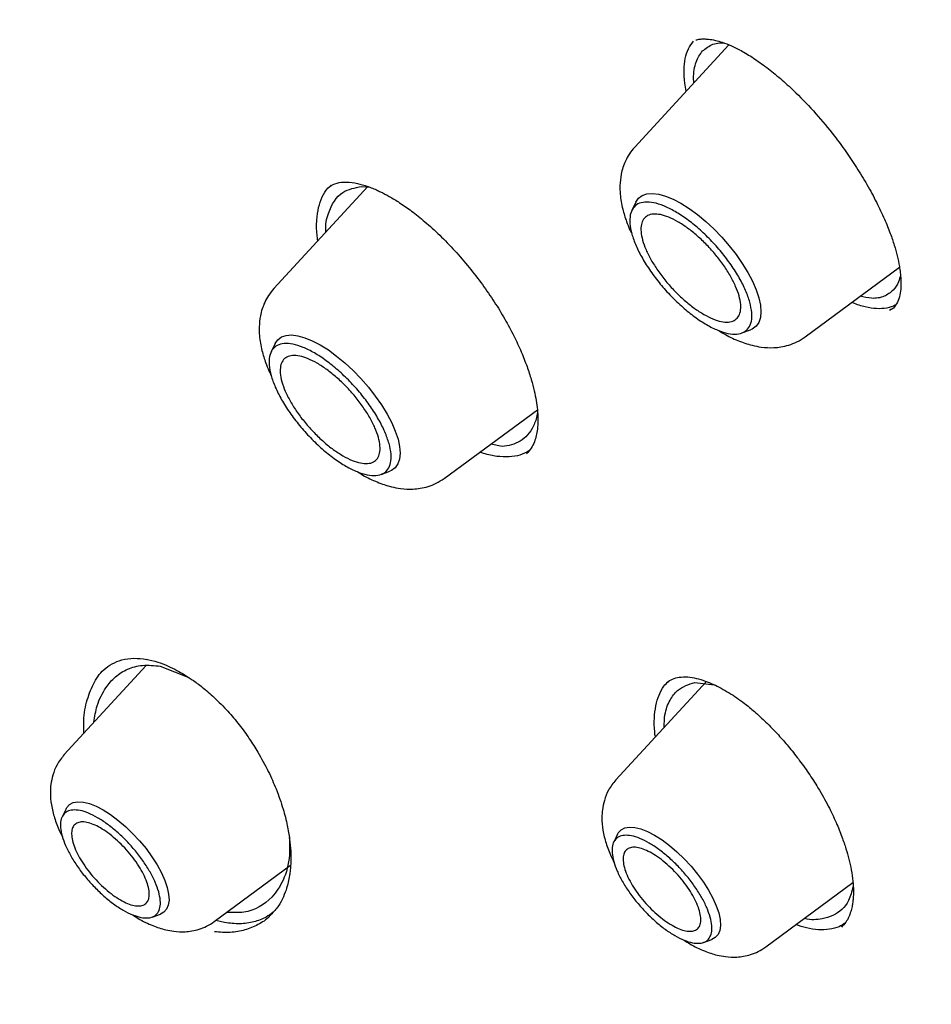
# Model space of a CAD drawing. Header units: millimetres. Extents: x 8 to 1762, y 12 to 2803.
# Tile 21 of 118: x 1530 to 1542, y 997 to 1010. Entities that reach past the tile are written whole.
import ezdxf

# ---------------------------------------------------------------- set-up
doc = ezdxf.new("R2010")
doc.units = ezdxf.units.MM

msp = doc.modelspace()

# ---------------------------------------------------------------- linework, layer by layer
at = {"color": 7, "linetype": 'Continuous', "lineweight": 30}
for p, q in [((1539.122, 1009.616), (1537.881, 1008.268)), ((1534.361, 1007.748), (1533.124, 1006.404)), ((1533.835, 1007.724), (1533.84, 1007.729)), ((1534.279, 1007.75), (1534.388, 1007.739)), ((1537.896, 1007.542), (1537.843, 1007.433)), ((1540.127, 1005.766), (1541.372, 1006.685)), ((1541.258, 1006.128), (1541.239, 1006.114)), ((1541.292, 1006.146), (1541.241, 1006.113)), ((1539.293, 1005.818), (1539.407, 1005.859)), ((1533.139, 1005.678), (1533.086, 1005.569)), ((1535.37, 1003.901), (1536.598, 1004.807)), ((1536.132, 1004.322), (1535.982, 1004.353)), ((1534.536, 1003.953), (1534.65, 1003.995)), ((1531.439, 1001.434), (1530.359, 1000.262)), ((1531.625, 1001.426), (1532.002, 1001.276)), ((1538.826, 1001.224), (1537.632, 999.928)), ((1538.675, 1001.213), (1538.93, 1001.18)), ((1530.382, 999.546), (1530.33, 999.441)), ((1537.655, 999.212), (1537.604, 999.107)), ((1532.336, 998.059), (1533.343, 998.803)), ((1539.609, 997.725), (1540.758, 998.574)), ((1531.517, 998.119), (1531.626, 998.159)), ((1532.472, 998.047), (1532.356, 998.074)), ((1540.628, 998.013), (1540.607, 997.991)), ((1538.79, 997.785), (1538.899, 997.825))]:
    msp.add_line(p, q, dxfattribs=at)
at = {"color": 7, "linetype": 'Continuous', "lineweight": 30, "flags": 128}
for points in [[(1537.896, 1007.542), (1537.897, 1007.543), (1537.932, 1007.594), (1537.981, 1007.63), (1538.042, 1007.651), (1538.114, 1007.656), (1538.197, 1007.646), (1538.288, 1007.621), (1538.386, 1007.581), (1538.49, 1007.527), (1538.598, 1007.459), (1538.707, 1007.379), (1538.817, 1007.288), (1538.924, 1007.189), (1539.028, 1007.081), (1539.126, 1006.968), (1539.217, 1006.852), (1539.3, 1006.733), (1539.372, 1006.615), (1539.433, 1006.499), (1539.481, 1006.388), (1539.517, 1006.282), (1539.538, 1006.185), (1539.545, 1006.097), (1539.538, 1006.021), (1539.516, 1005.957), (1539.481, 1005.906), (1539.432, 1005.87), (1539.407, 1005.859)], [(1533.139, 1005.678), (1533.14, 1005.679), (1533.175, 1005.729), (1533.224, 1005.765), (1533.285, 1005.786), (1533.357, 1005.792), (1533.439, 1005.782), (1533.531, 1005.756), (1533.629, 1005.716), (1533.733, 1005.662), (1533.841, 1005.594), (1533.95, 1005.514), (1534.059, 1005.424), (1534.167, 1005.324), (1534.271, 1005.217), (1534.369, 1005.104), (1534.46, 1004.987), (1534.543, 1004.869), (1534.615, 1004.75), (1534.676, 1004.635), (1534.724, 1004.523), (1534.76, 1004.418), (1534.781, 1004.32), (1534.788, 1004.233), (1534.781, 1004.156), (1534.759, 1004.092), (1534.724, 1004.042), (1534.675, 1004.006), (1534.65, 1003.995)], [(1530.382, 999.546), (1530.391, 999.563), (1530.428, 999.603), (1530.477, 999.628), (1530.538, 999.639), (1530.61, 999.635), (1530.69, 999.615), (1530.778, 999.581), (1530.871, 999.532), (1530.968, 999.471), (1531.066, 999.398), (1531.164, 999.315), (1531.26, 999.223), (1531.351, 999.124), (1531.437, 999.021), (1531.514, 998.915), (1531.582, 998.808), (1531.639, 998.703), (1531.684, 998.603), (1531.716, 998.508), (1531.735, 998.42), (1531.74, 998.343), (1531.73, 998.277), (1531.707, 998.223), (1531.67, 998.183), (1531.626, 998.159)], [(1537.655, 999.212), (1537.665, 999.229), (1537.701, 999.269), (1537.751, 999.294), (1537.812, 999.305), (1537.883, 999.301), (1537.963, 999.281), (1538.051, 999.247), (1538.144, 999.198), (1538.241, 999.137), (1538.339, 999.064), (1538.437, 998.981), (1538.533, 998.889), (1538.625, 998.79), (1538.71, 998.687), (1538.787, 998.581), (1538.855, 998.474), (1538.912, 998.369), (1538.957, 998.269), (1538.99, 998.174), (1539.008, 998.087), (1539.013, 998.009), (1539.003, 997.943), (1538.98, 997.889), (1538.943, 997.849), (1538.899, 997.825)]]:
    msp.add_lwpolyline(points, dxfattribs=at)
at = {"color": 7, "linetype": 'Continuous', "lineweight": 30}
for points, knots in [([(1566.118, 1002.181), (1566.206, 1002.264), (1566.372, 1002.422), (1566.576, 1002.629), (1566.765, 1002.83), (1566.943, 1003.029), (1567.103, 1003.218), (1567.25, 1003.399), (1567.397, 1003.588), (1567.538, 1003.779), (1567.672, 1003.97), (1567.801, 1004.162), (1567.935, 1004.371), (1568.076, 1004.602), (1568.217, 1004.848), (1568.352, 1005.1), (1568.485, 1005.362), (1568.615, 1005.636), (1568.74, 1005.917), (1568.853, 1006.19), (1568.954, 1006.45), (1569.044, 1006.699), (1569.132, 1006.956), (1569.219, 1007.23), (1569.306, 1007.524), (1569.39, 1007.835), (1569.471, 1008.162), (1569.548, 1008.508), (1569.619, 1008.865), (1569.684, 1009.235), (1569.734, 1009.566), (1569.772, 1009.849), (1569.799, 1010.071), (1569.821, 1010.274), (1569.839, 1010.456), (1569.856, 1010.644), (1569.872, 1010.85), (1569.889, 1011.092), (1569.904, 1011.363), (1569.915, 1011.623), (1569.922, 1011.868), (1569.927, 1012.091), (1569.929, 1012.318), (1569.929, 1012.531), (1569.928, 1012.702), (1569.926, 1012.829), (1569.924, 1012.918), (1569.922, 1012.993), (1569.921, 1013.068), (1569.918, 1013.17), (1569.913, 1013.312), (1569.906, 1013.502), (1569.892, 1013.79), (1569.869, 1014.161), (1569.836, 1014.599), (1569.792, 1015.072), (1569.737, 1015.577), (1569.668, 1016.113), (1569.594, 1016.628), (1569.513, 1017.132), (1569.427, 1017.626), (1569.335, 1018.107), (1569.244, 1018.561), (1569.152, 1018.991), (1569.058, 1019.41), (1568.949, 1019.869), (1568.82, 1020.387), (1568.668, 1020.97), (1568.495, 1021.592), (1568.339, 1022.126), (1568.211, 1022.548), (1568.122, 1022.835), (1568.039, 1023.099), (1567.962, 1023.338), (1567.887, 1023.569), (1567.815, 1023.786), (1567.744, 1023.999), (1567.664, 1024.233), (1567.566, 1024.517), (1567.444, 1024.863), (1567.306, 1025.248), (1567.145, 1025.687), (1566.958, 1026.181), (1566.744, 1026.734), (1566.505, 1027.335), (1566.241, 1027.979), (1565.957, 1028.651), (1565.604, 1029.463), (1565.179, 1030.404), (1564.677, 1031.475), (1564.196, 1032.461), (1563.744, 1033.36), (1563.324, 1034.173), (1562.9, 1034.974), (1562.481, 1035.746), (1562.078, 1036.474), (1561.696, 1037.149), (1561.356, 1037.741), (1561.056, 1038.255), (1560.795, 1038.697), (1560.54, 1039.123), (1560.277, 1039.56), (1559.99, 1040.029), (1559.682, 1040.527), (1559.355, 1041.05), (1559.007, 1041.599), (1558.632, 1042.182), (1558.232, 1042.796), (1557.703, 1043.595), (1557.053, 1044.559), (1556.284, 1045.671), (1555.515, 1046.757), (1554.748, 1047.816), (1553.879, 1048.989), (1552.896, 1050.282), (1551.789, 1051.698), (1550.658, 1053.103), (1549.505, 1054.496), (1548.33, 1055.877), (1547.134, 1057.243), (1545.92, 1058.593), (1544.731, 1059.88), (1543.57, 1061.104), (1542.441, 1062.266), (1541.3, 1063.411), (1540.149, 1064.538), (1539.072, 1065.566), (1538.066, 1066.505), (1537.126, 1067.365), (1536.162, 1068.23), (1535.171, 1069.098), (1534.282, 1069.86), (1533.5, 1070.518), (1532.832, 1071.071), (1532.17, 1071.611), (1531.531, 1072.123), (1530.938, 1072.593), (1530.391, 1073.019), (1529.892, 1073.404), (1529.436, 1073.751), (1529.082, 1074.017), (1528.816, 1074.215), (1528.613, 1074.366), (1528.385, 1074.535), (1528.118, 1074.731), (1527.813, 1074.953), (1527.47, 1075.201), (1527.09, 1075.473), (1526.672, 1075.769), (1526.212, 1076.091), (1525.709, 1076.437), (1525.165, 1076.808), (1524.581, 1077.198), (1523.959, 1077.607), (1523.302, 1078.03), (1522.613, 1078.465), (1521.891, 1078.91), (1521.133, 1079.367), (1520.619, 1079.666), (1520.355, 1079.819)], [0, 0, 0, 0, 0.005222, 0.0099109, 0.0145947, 0.0193305, 0.0235696, 0.0275822, 0.0318769, 0.0363006, 0.0403132, 0.0444077, 0.0488708, 0.0537545, 0.0589458, 0.0640399, 0.0689969, 0.0745937, 0.0799893, 0.0851358, 0.0899366, 0.0943888, 0.0986791, 0.1037885, 0.1088676, 0.1140513, 0.1197888, 0.125481, 0.1313728, 0.1373576, 0.1434353, 0.1472309, 0.1507115, 0.1538495, 0.1566451, 0.1591471, 0.1624593, 0.1661071, 0.1701377, 0.1746455, 0.1777244, 0.1809928, 0.1844426, 0.1876177, 0.1902516, 0.1917987, 0.193071, 0.1940686, 0.195013, 0.1962718, 0.198404, 0.2010846, 0.2043135, 0.2105327, 0.2165325, 0.2223117, 0.229706, 0.2367048, 0.2433523, 0.2496872, 0.2561776, 0.2623048, 0.2680696, 0.2734727, 0.2786241, 0.2840091, 0.2907292, 0.2978533, 0.3053812, 0.3133124, 0.3169648, 0.3203787, 0.323485, 0.3262838, 0.328775, 0.3315725, 0.3338662, 0.3361947, 0.3397214, 0.3437107, 0.3481384, 0.3530012, 0.358741, 0.364988, 0.3717423, 0.3790032, 0.386578, 0.3941151, 0.4058684, 0.417511, 0.4290433, 0.4377947, 0.4464817, 0.4551025, 0.463366, 0.4710591, 0.4781823, 0.4847355, 0.4897508, 0.4943722, 0.498652, 0.5031697, 0.508086, 0.513401, 0.5187774, 0.5245081, 0.5305931, 0.5370324, 0.5437507, 0.5556155, 0.5672271, 0.5785855, 0.589691, 0.6005436, 0.6156064, 0.6306208, 0.6456341, 0.6606464, 0.6756582, 0.6906698, 0.7056812, 0.7206926, 0.7341433, 0.7475945, 0.7610463, 0.7744983, 0.7879508, 0.7985309, 0.8092981, 0.820318, 0.831591, 0.8431171, 0.8505839, 0.8581534, 0.8657817, 0.8730206, 0.8797532, 0.8858724, 0.891503, 0.8966447, 0.9012976, 0.9034786, 0.9056296, 0.9081849, 0.911197, 0.9146659, 0.9185176, 0.9228101, 0.9275434, 0.9327177, 0.9384392, 0.944618, 0.9512542, 0.958348, 0.9658995, 0.9737617, 0.9820657, 0.9908117, 1, 1, 1, 1]), ([(1482.247, 1069.873), (1482.297, 1069.912), (1482.447, 1070.026), (1482.708, 1070.203), (1483.029, 1070.405), (1483.363, 1070.593), (1483.707, 1070.768), (1484.061, 1070.929), (1484.427, 1071.077), (1484.803, 1071.212), (1485.189, 1071.334), (1485.585, 1071.442), (1485.992, 1071.537), (1486.409, 1071.618), (1486.835, 1071.686), (1487.271, 1071.741), (1487.717, 1071.782), (1488.172, 1071.81), (1488.637, 1071.825), (1489.111, 1071.826), (1489.594, 1071.813), (1490.085, 1071.787), (1490.586, 1071.748), (1491.096, 1071.696), (1491.613, 1071.629), (1492.14, 1071.55), (1492.674, 1071.457), (1493.217, 1071.351), (1493.767, 1071.231), (1494.325, 1071.098), (1494.89, 1070.952), (1495.463, 1070.792), (1496.042, 1070.619), (1496.629, 1070.433), (1497.222, 1070.234), (1497.822, 1070.022), (1498.428, 1069.797), (1499.04, 1069.559), (1499.658, 1069.308), (1500.281, 1069.044), (1500.91, 1068.768), (1501.545, 1068.479), (1502.184, 1068.178), (1502.828, 1067.864), (1503.477, 1067.537), (1504.13, 1067.199), (1504.787, 1066.848), (1505.448, 1066.486), (1506.113, 1066.111), (1506.781, 1065.725), (1507.453, 1065.327), (1508.127, 1064.918), (1508.805, 1064.497), (1509.485, 1064.065), (1510.167, 1063.622), (1510.851, 1063.168), (1511.538, 1062.704), (1512.225, 1062.228), (1512.915, 1061.742), (1513.605, 1061.246), (1514.297, 1060.74), (1514.989, 1060.224), (1515.681, 1059.698), (1516.374, 1059.162), (1517.067, 1058.617), (1517.76, 1058.062), (1518.452, 1057.499), (1519.144, 1056.926), (1519.834, 1056.345), (1520.524, 1055.755), (1521.212, 1055.157), (1521.899, 1054.551), (1522.583, 1053.937), (1523.266, 1053.315), (1523.947, 1052.686), (1524.625, 1052.049), (1525.3, 1051.405), (1525.972, 1050.755), (1526.641, 1050.098), (1527.307, 1049.434), (1527.969, 1048.764), (1528.627, 1048.088), (1529.281, 1047.406), (1529.931, 1046.719), (1530.576, 1046.026), (1531.216, 1045.328), (1531.852, 1044.626), (1532.483, 1043.918), (1533.108, 1043.207), (1533.727, 1042.491), (1534.341, 1041.771), (1534.949, 1041.048), (1535.551, 1040.321), (1536.146, 1039.591), (1536.735, 1038.858), (1537.317, 1038.122), (1537.892, 1037.384), (1538.46, 1036.643), (1539.02, 1035.901), (1539.573, 1035.157), (1540.118, 1034.411), (1540.656, 1033.664), (1541.185, 1032.917), (1541.706, 1032.168), (1542.219, 1031.419), (1542.723, 1030.67), (1543.219, 1029.92), (1543.705, 1029.171), (1544.182, 1028.423), (1544.65, 1027.675), (1545.109, 1026.929), (1545.558, 1026.183), (1545.998, 1025.439), (1546.428, 1024.697), (1546.847, 1023.957), (1547.257, 1023.219), (1547.656, 1022.484), (1548.045, 1021.751), (1548.423, 1021.022), (1548.791, 1020.296), (1549.148, 1019.573), (1549.494, 1018.854), (1549.83, 1018.139), (1550.154, 1017.428), (1550.467, 1016.721), (1550.768, 1016.02), (1551.058, 1015.323), (1551.337, 1014.631), (1551.604, 1013.945), (1551.859, 1013.264), (1552.103, 1012.59), (1552.335, 1011.921), (1552.555, 1011.259), (1552.763, 1010.603), (1552.959, 1009.954), (1553.142, 1009.312), (1553.314, 1008.677), (1553.474, 1008.05), (1553.621, 1007.43), (1553.756, 1006.818), (1553.878, 1006.215), (1553.989, 1005.619), (1554.087, 1005.032), (1554.172, 1004.454), (1554.245, 1003.884), (1554.306, 1003.324), (1554.354, 1002.772), (1554.39, 1002.23), (1554.413, 1001.698), (1554.424, 1001.175), (1554.422, 1000.663), (1554.408, 1000.16), (1554.382, 999.668), (1554.343, 999.186), (1554.292, 998.715), (1554.229, 998.254), (1554.153, 997.804), (1554.065, 997.365), (1553.965, 996.937), (1553.853, 996.52), (1553.728, 996.115), (1553.592, 995.721), (1553.443, 995.338), (1553.282, 994.967), (1553.109, 994.608), (1552.924, 994.26), (1552.727, 993.925), (1552.518, 993.601), (1552.297, 993.289), (1552.064, 992.99), (1551.857, 992.745), (1551.725, 992.605), (1551.678, 992.555)], [0, 0, 0, 0, 0.003019, 0.009018, 0.015013, 0.021003, 0.026987, 0.032964, 0.038934, 0.044896, 0.05085, 0.056798, 0.062738, 0.068672, 0.074599, 0.080522, 0.086439, 0.092353, 0.098263, 0.10417, 0.110074, 0.115976, 0.121877, 0.127776, 0.133675, 0.139572, 0.14547, 0.151367, 0.157264, 0.163161, 0.169058, 0.174956, 0.180854, 0.186753, 0.192652, 0.198551, 0.204451, 0.210352, 0.216253, 0.222155, 0.228057, 0.23396, 0.239864, 0.245768, 0.251673, 0.257578, 0.263484, 0.269391, 0.275298, 0.281205, 0.287113, 0.293021, 0.29893, 0.304839, 0.310749, 0.316659, 0.322569, 0.32848, 0.334391, 0.340302, 0.346214, 0.352126, 0.358038, 0.363951, 0.369863, 0.375776, 0.381689, 0.387603, 0.393516, 0.39943, 0.405344, 0.411258, 0.417172, 0.423087, 0.429001, 0.434916, 0.44083, 0.446745, 0.45266, 0.458575, 0.46449, 0.470405, 0.47632, 0.482235, 0.488151, 0.494066, 0.499981, 0.505896, 0.511812, 0.517727, 0.523642, 0.529557, 0.535472, 0.541388, 0.547303, 0.553218, 0.559132, 0.565047, 0.570962, 0.576877, 0.582791, 0.588705, 0.59462, 0.600534, 0.606448, 0.612361, 0.618275, 0.624188, 0.630102, 0.636015, 0.641927, 0.64784, 0.653752, 0.659664, 0.665576, 0.671487, 0.677399, 0.683309, 0.68922, 0.69513, 0.70104, 0.706949, 0.712858, 0.718766, 0.724674, 0.730582, 0.736489, 0.742396, 0.748302, 0.754207, 0.760112, 0.766017, 0.77192, 0.777823, 0.783726, 0.789628, 0.795529, 0.80143, 0.80733, 0.81323, 0.819129, 0.825027, 0.830925, 0.836822, 0.842719, 0.848615, 0.854512, 0.860408, 0.866304, 0.872201, 0.878098, 0.883995, 0.889893, 0.895793, 0.901694, 0.907597, 0.913503, 0.919412, 0.925324, 0.93124, 0.937161, 0.943087, 0.949019, 0.954958, 0.960904, 0.966857, 0.972818, 0.978786, 0.984762, 0.990744, 0.996733, 1, 1, 1, 1]), ([(1538.686, 1009.681), (1538.704, 1009.685), (1538.735, 1009.692), (1538.789, 1009.694), (1538.856, 1009.692), (1538.941, 1009.678), (1539.04, 1009.65), (1539.16, 1009.604), (1539.304, 1009.531), (1539.467, 1009.431), (1539.643, 1009.303), (1539.825, 1009.154), (1540.036, 1008.96), (1540.27, 1008.715), (1540.489, 1008.451), (1540.667, 1008.21), (1540.811, 1007.995), (1540.948, 1007.771), (1541.071, 1007.542), (1541.173, 1007.326), (1541.25, 1007.137), (1541.305, 1006.976), (1541.345, 1006.83), (1541.37, 1006.709), (1541.384, 1006.606), (1541.392, 1006.513), (1541.392, 1006.413), (1541.379, 1006.312), (1541.35, 1006.216), (1541.312, 1006.17), (1541.292, 1006.146)], [0, 0, 0, 0, 0.040618, 0.073906, 0.099667, 0.129818, 0.156797, 0.189645, 0.224835, 0.262996, 0.302179, 0.341282, 0.380199, 0.437522, 0.493179, 0.529656, 0.567244, 0.606276, 0.646725, 0.686438, 0.721215, 0.750986, 0.779841, 0.810765, 0.829927, 0.854095, 0.883203, 0.9172, 0.956092, 1, 1, 1, 1]), ([(1538.56, 1009.006), (1538.553, 1009.041), (1538.533, 1009.142), (1538.528, 1009.288), (1538.544, 1009.44), (1538.585, 1009.569), (1538.633, 1009.632), (1538.657, 1009.663)], [0, 0, 0, 0, 0.119198, 0.338678, 0.558191, 0.778373, 1, 1, 1, 1]), ([(1538.775, 1009.535), (1538.818, 1009.569), (1538.881, 1009.62), (1538.985, 1009.643), (1539.038, 1009.642), (1539.057, 1009.641)], [0, 0, 0, 0, 0.5516372, 0.834039, 1, 1, 1, 1]), ([(1538.66, 1009.115), (1538.659, 1009.134), (1538.655, 1009.197), (1538.665, 1009.289), (1538.694, 1009.423), (1538.743, 1009.491), (1538.775, 1009.535)], [0, 0, 0, 0, 0.097054, 0.335057, 0.564976, 1, 1, 1, 1]), ([(1537.881, 1008.268), (1537.856, 1008.239), (1537.809, 1008.182), (1537.745, 1008.063), (1537.7, 1007.923), (1537.684, 1007.772), (1537.689, 1007.622), (1537.716, 1007.461), (1537.765, 1007.305), (1537.808, 1007.196), (1537.834, 1007.141), (1537.844, 1007.12)], [0, 0, 0, 0, 0.0970587, 0.186126, 0.33984, 0.4621981, 0.5582641, 0.7210497, 0.8581374, 0.9448588, 1, 1, 1, 1]), ([(1533.703, 1007.033), (1533.699, 1007.061), (1533.684, 1007.159), (1533.686, 1007.308), (1533.708, 1007.475), (1533.758, 1007.615), (1533.815, 1007.713), (1533.864, 1007.752), (1533.879, 1007.765)], [0, 0, 0, 0, 0.0823133, 0.2884096, 0.4944135, 0.6991875, 0.9034069, 1, 1, 1, 1]), ([(1533.808, 1007.147), (1533.808, 1007.149), (1533.799, 1007.247), (1533.85, 1007.452), (1533.989, 1007.693), (1534.191, 1007.732), (1534.279, 1007.75)], [0, 0, 0, 0, 0.005753, 0.253099, 0.674355, 1, 1, 1, 1]), ([(1533.833, 1007.729), (1533.863, 1007.751), (1533.923, 1007.795), (1534.005, 1007.803), (1534.046, 1007.807)], [0, 0, 0, 0, 0.4963049, 1, 1, 1, 1]), ([(1534.046, 1007.807), (1534.093, 1007.806), (1534.178, 1007.803), (1534.304, 1007.77), (1534.401, 1007.735), (1534.469, 1007.707), (1534.548, 1007.67), (1534.65, 1007.616), (1534.786, 1007.533), (1534.944, 1007.424), (1535.121, 1007.282), (1535.313, 1007.107), (1535.509, 1006.904), (1535.698, 1006.685), (1535.872, 1006.459), (1536.03, 1006.231), (1536.169, 1006.004), (1536.288, 1005.783), (1536.385, 1005.573), (1536.461, 1005.38), (1536.517, 1005.208), (1536.556, 1005.06), (1536.583, 1004.927), (1536.6, 1004.802), (1536.605, 1004.701), (1536.604, 1004.614), (1536.597, 1004.541), (1536.583, 1004.46), (1536.558, 1004.377), (1536.518, 1004.293), (1536.476, 1004.25), (1536.454, 1004.226)], [0, 0, 0, 0, 0.049067, 0.089571, 0.111679, 0.129783, 0.143969, 0.172344, 0.204775, 0.241221, 0.281635, 0.326176, 0.373062, 0.419021, 0.463882, 0.507537, 0.549931, 0.591089, 0.631067, 0.668463, 0.702541, 0.733289, 0.760726, 0.788736, 0.820166, 0.837398, 0.859118, 0.886316, 0.918889, 0.956776, 1, 1, 1, 1]), ([(1541.385, 1006.583), (1541.378, 1006.551), (1541.36, 1006.469), (1541.317, 1006.416), (1541.291, 1006.383)], [0, 0, 0, 0, 0.390896, 1, 1, 1, 1]), ([(1533.124, 1006.404), (1533.099, 1006.374), (1533.052, 1006.317), (1532.987, 1006.199), (1532.942, 1006.058), (1532.927, 1005.908), (1532.931, 1005.757), (1532.959, 1005.596), (1533.008, 1005.441), (1533.051, 1005.332), (1533.077, 1005.276), (1533.087, 1005.255)], [0, 0, 0, 0, 0.097059, 0.186126, 0.33984, 0.462198, 0.558264, 0.72105, 0.858137, 0.944859, 1, 1, 1, 1]), ([(1541.291, 1006.383), (1541.253, 1006.352), (1541.176, 1006.29), (1541.025, 1006.264), (1540.904, 1006.29), (1540.852, 1006.301)], [0, 0, 0, 0, 0.355204, 0.722259, 1, 1, 1, 1]), ([(1541.33, 1006.195), (1541.326, 1006.192), (1541.292, 1006.165), (1541.206, 1006.144), (1541.075, 1006.133), (1540.923, 1006.159), (1540.812, 1006.19), (1540.748, 1006.219), (1540.744, 1006.221)], [0, 0, 0, 0, 0.033568, 0.271928, 0.509412, 0.746527, 0.98373, 1, 1, 1, 1]), ([(1538.987, 1005.851), (1539.009, 1005.837), (1539.093, 1005.783), (1539.24, 1005.716), (1539.403, 1005.659), (1539.564, 1005.627), (1539.693, 1005.621), (1539.814, 1005.633), (1539.918, 1005.657), (1540.026, 1005.699), (1540.092, 1005.743), (1540.127, 1005.766)], [0, 0, 0, 0, 0.058973, 0.226107, 0.388824, 0.488796, 0.622673, 0.703143, 0.79286, 0.891862, 1, 1, 1, 1]), ([(1536.599, 1004.789), (1536.598, 1004.775), (1536.592, 1004.699), (1536.549, 1004.591), (1536.474, 1004.471), (1536.374, 1004.389), (1536.262, 1004.338), (1536.174, 1004.327), (1536.132, 1004.322)], [0, 0, 0, 0, 0.0457, 0.257299, 0.458468, 0.649269, 0.82976, 1, 1, 1, 1]), ([(1536.224, 1004.184), (1536.171, 1004.185), (1536.066, 1004.186), (1535.935, 1004.213), (1535.857, 1004.243), (1535.841, 1004.249)], [0, 0, 0, 0, 0.446037, 0.889114, 1, 1, 1, 1]), ([(1536.485, 1004.264), (1536.448, 1004.243), (1536.371, 1004.201), (1536.274, 1004.19), (1536.224, 1004.184)], [0, 0, 0, 0, 0.4907146, 1, 1, 1, 1]), ([(1534.23, 1003.987), (1534.252, 1003.973), (1534.336, 1003.919), (1534.483, 1003.851), (1534.646, 1003.794), (1534.807, 1003.763), (1534.936, 1003.756), (1535.057, 1003.769), (1535.161, 1003.793), (1535.269, 1003.834), (1535.335, 1003.878), (1535.37, 1003.901)], [0, 0, 0, 0, 0.058973, 0.226107, 0.388824, 0.488796, 0.622673, 0.703143, 0.79286, 0.891862, 1, 1, 1, 1]), ([(1530.883, 1001.381), (1530.917, 1001.407), (1530.988, 1001.463), (1531.119, 1001.514), (1531.271, 1001.539), (1531.39, 1001.523), (1531.448, 1001.515)], [0, 0, 0, 0, 0.227508, 0.474505, 0.742339, 1, 1, 1, 1]), ([(1531.437, 1001.518), (1531.488, 1001.507), (1531.582, 1001.487), (1531.72, 1001.433), (1531.836, 1001.376), (1531.943, 1001.315), (1532.055, 1001.243), (1532.188, 1001.144), (1532.346, 1001.009), (1532.455, 1000.895), (1532.514, 1000.833)], [0, 0, 0, 0, 0.151064, 0.280231, 0.387001, 0.472281, 0.56783, 0.687255, 0.831027, 1, 1, 1, 1]), ([(1530.618, 1000.543), (1530.616, 1000.599), (1530.61, 1000.759), (1530.655, 1000.991), (1530.752, 1001.221), (1530.841, 1001.358), (1530.905, 1001.399), (1530.907, 1001.401)], [0, 0, 0, 0, 0.148589, 0.428139, 0.709213, 0.990462, 1, 1, 1, 1]), ([(1530.749, 1000.685), (1530.76, 1000.761), (1530.779, 1000.885), (1530.841, 1001.031), (1530.918, 1001.165), (1531.032, 1001.295), (1531.193, 1001.396), (1531.389, 1001.45), (1531.545, 1001.434), (1531.625, 1001.426)], [0, 0, 0, 0, 0.150926, 0.247034, 0.343488, 0.494872, 0.654554, 0.822848, 1, 1, 1, 1]), ([(1538.305, 1001.21), (1538.329, 1001.228), (1538.378, 1001.263), (1538.438, 1001.275), (1538.468, 1001.281)], [0, 0, 0, 0, 0.497098, 1, 1, 1, 1]), ([(1538.468, 1001.281), (1538.504, 1001.284), (1538.573, 1001.289), (1538.69, 1001.269), (1538.804, 1001.235), (1538.948, 1001.176), (1539.12, 1001.084), (1539.304, 1000.957), (1539.467, 1000.825), (1539.617, 1000.686), (1539.767, 1000.532), (1539.91, 1000.369), (1540.043, 1000.201), (1540.175, 1000.017), (1540.309, 999.809), (1540.433, 999.589), (1540.536, 999.372), (1540.612, 999.185), (1540.667, 999.024), (1540.708, 998.878), (1540.739, 998.735), (1540.759, 998.593), (1540.767, 998.467), (1540.763, 998.376), (1540.756, 998.308), (1540.746, 998.251), (1540.73, 998.186), (1540.704, 998.116), (1540.665, 998.046), (1540.627, 998.007), (1540.607, 997.987)], [0, 0, 0, 0, 0.044618, 0.084625, 0.119851, 0.150465, 0.206387, 0.256749, 0.290283, 0.328049, 0.370104, 0.404458, 0.441177, 0.480209, 0.519833, 0.568108, 0.611109, 0.648856, 0.681331, 0.710375, 0.742236, 0.777267, 0.810385, 0.838837, 0.853372, 0.872845, 0.897298, 0.926661, 0.960891, 1, 1, 1, 1]), ([(1538.153, 1000.494), (1538.15, 1000.516), (1538.137, 1000.605), (1538.138, 1000.745), (1538.156, 1000.908), (1538.199, 1001.048), (1538.255, 1001.156), (1538.305, 1001.205), (1538.326, 1001.225)], [0, 0, 0, 0, 0.067438, 0.266392, 0.465274, 0.662947, 0.860053, 1, 1, 1, 1]), ([(1538.27, 1000.621), (1538.272, 1000.677), (1538.274, 1000.816), (1538.339, 1000.977), (1538.459, 1001.143), (1538.593, 1001.186), (1538.675, 1001.213)], [0, 0, 0, 0, 0.170172, 0.421007, 0.643181, 1, 1, 1, 1]), ([(1532.514, 1000.833), (1532.566, 1000.774), (1532.666, 1000.659), (1532.798, 1000.475), (1532.928, 1000.271), (1533.048, 1000.048), (1533.16, 999.796), (1533.243, 999.557), (1533.3, 999.335), (1533.331, 999.15), (1533.346, 998.993), (1533.348, 998.857), (1533.341, 998.751), (1533.329, 998.66), (1533.312, 998.572), (1533.282, 998.467), (1533.234, 998.35), (1533.161, 998.227), (1533.093, 998.159), (1533.056, 998.122)], [0, 0, 0, 0, 0.065574, 0.127063, 0.184661, 0.263905, 0.334706, 0.416001, 0.483003, 0.541605, 0.593482, 0.640022, 0.684729, 0.710976, 0.747918, 0.795488, 0.853494, 0.921708, 1, 1, 1, 1]), ([(1530.359, 1000.261), (1530.324, 1000.218), (1530.26, 1000.136), (1530.206, 999.999), (1530.18, 999.876), (1530.172, 999.743), (1530.185, 999.596), (1530.228, 999.424), (1530.279, 999.285), (1530.321, 999.203), (1530.334, 999.179)], [0, 0, 0, 0, 0.147372, 0.275366, 0.383997, 0.473992, 0.623411, 0.776934, 0.934726, 1, 1, 1, 1]), ([(1537.632, 999.927), (1537.597, 999.884), (1537.533, 999.802), (1537.479, 999.665), (1537.453, 999.542), (1537.445, 999.409), (1537.458, 999.262), (1537.501, 999.09), (1537.552, 998.951), (1537.594, 998.869), (1537.607, 998.845)], [0, 0, 0, 0, 0.1473716, 0.2753658, 0.383997, 0.4739915, 0.6234115, 0.7769335, 0.9347258, 1, 1, 1, 1]), ([(1533.326, 999.168), (1533.329, 999.09), (1533.337, 998.878), (1533.26, 998.606), (1533.076, 998.327), (1532.814, 998.169), (1532.577, 998.178), (1532.5, 998.181)], [0, 0, 0, 0, 0.128114, 0.348038, 0.541934, 0.851722, 1, 1, 1, 1]), ([(1540.761, 998.522), (1540.744, 998.457), (1540.698, 998.287), (1540.547, 998.146), (1540.401, 998.108), (1540.352, 998.095)], [0, 0, 0, 0, 0.289687, 0.762217, 1, 1, 1, 1]), ([(1531.262, 998.148), (1531.286, 998.132), (1531.373, 998.073), (1531.518, 998.007), (1531.671, 997.954), (1531.816, 997.928), (1531.933, 997.923), (1532.045, 997.935), (1532.14, 997.958), (1532.241, 997.997), (1532.303, 998.038), (1532.336, 998.059)], [0, 0, 0, 0, 0.067798, 0.25214, 0.410388, 0.504042, 0.632125, 0.709946, 0.797201, 0.893935, 1, 1, 1, 1]), ([(1533.063, 998.128), (1533.063, 998.128), (1533.021, 998.081), (1532.914, 998.017), (1532.743, 997.943), (1532.55, 997.908), (1532.409, 997.92), (1532.339, 997.926)], [0, 0, 0, 0, 0.000774, 0.249757, 0.498714, 0.748303, 1, 1, 1, 1]), ([(1533.113, 998.184), (1533.083, 998.161), (1533.007, 998.103), (1532.859, 998.051), (1532.677, 998.022), (1532.541, 998.038), (1532.472, 998.047)], [0, 0, 0, 0, 0.178757, 0.451347, 0.7246, 1, 1, 1, 1]), ([(1540.448, 997.958), (1540.401, 997.954), (1540.307, 997.946), (1540.158, 997.969), (1540.054, 998.004), (1540.007, 998.02)], [0, 0, 0, 0, 0.3552267, 0.7080209, 1, 1, 1, 1]), ([(1540.352, 998.095), (1540.281, 998.085), (1540.208, 998.074), (1540.121, 998.101), (1540.119, 998.102)], [0, 0, 0, 0, 0.97846, 1, 1, 1, 1]), ([(1540.652, 998.037), (1540.627, 998.021), (1540.568, 997.982), (1540.492, 997.966), (1540.448, 997.958)], [0, 0, 0, 0, 0.411878, 1, 1, 1, 1]), ([(1538.535, 997.814), (1538.559, 997.798), (1538.646, 997.739), (1538.791, 997.673), (1538.944, 997.62), (1539.09, 997.594), (1539.207, 997.589), (1539.318, 997.601), (1539.414, 997.624), (1539.514, 997.663), (1539.576, 997.704), (1539.609, 997.725)], [0, 0, 0, 0, 0.067798, 0.25214, 0.410388, 0.504042, 0.632125, 0.709946, 0.797201, 0.893935, 1, 1, 1, 1])]:
    msp.add_open_spline(points, degree=3, knots=knots, dxfattribs=at)
for points in [[(1539.399, 1006.224), (1539.41, 1006.177), (1539.431, 1006.083), (1539.424, 1005.969), (1539.388, 1005.881), (1539.323, 1005.823), (1539.23, 1005.799), (1539.114, 1005.807), (1538.979, 1005.849), (1538.83, 1005.923), (1538.674, 1006.026), (1538.515, 1006.153), (1538.36, 1006.301), (1538.216, 1006.462), (1538.087, 1006.632), (1537.978, 1006.804), (1537.894, 1006.97), (1537.838, 1007.125), (1537.813, 1007.263), (1537.818, 1007.378), (1537.854, 1007.466), (1537.92, 1007.524), (1538.012, 1007.548), (1538.128, 1007.54), (1538.263, 1007.498), (1538.412, 1007.424), (1538.569, 1007.321), (1538.728, 1007.194), (1538.882, 1007.046), (1539.027, 1006.885), (1539.156, 1006.715), (1539.264, 1006.543), (1539.35, 1006.376), (1539.383, 1006.275), (1539.399, 1006.224)], [(1539.258, 1006.306), (1539.266, 1006.268), (1539.284, 1006.19), (1539.278, 1006.097), (1539.249, 1006.025), (1539.195, 1005.978), (1539.119, 1005.958), (1539.024, 1005.965), (1538.914, 1005.999), (1538.792, 1006.06), (1538.664, 1006.143), (1538.534, 1006.248), (1538.408, 1006.368), (1538.289, 1006.501), (1538.184, 1006.64), (1538.095, 1006.78), (1538.026, 1006.916), (1537.981, 1007.043), (1537.96, 1007.156), (1537.964, 1007.25), (1537.994, 1007.322), (1538.047, 1007.369), (1538.123, 1007.389), (1538.218, 1007.382), (1538.328, 1007.348), (1538.45, 1007.287), (1538.578, 1007.203), (1538.708, 1007.099), (1538.835, 1006.978), (1538.953, 1006.846), (1539.059, 1006.707), (1539.147, 1006.567), (1539.217, 1006.43), (1539.244, 1006.347), (1539.258, 1006.306)], [(1534.642, 1004.36), (1534.653, 1004.313), (1534.674, 1004.218), (1534.667, 1004.104), (1534.631, 1004.016), (1534.566, 1003.959), (1534.473, 1003.934), (1534.357, 1003.943), (1534.222, 1003.985), (1534.073, 1004.058), (1533.917, 1004.161), (1533.758, 1004.288), (1533.603, 1004.436), (1533.459, 1004.598), (1533.329, 1004.768), (1533.221, 1004.939), (1533.137, 1005.106), (1533.081, 1005.261), (1533.056, 1005.398), (1533.061, 1005.513), (1533.097, 1005.601), (1533.163, 1005.659), (1533.255, 1005.684), (1533.371, 1005.675), (1533.506, 1005.633), (1533.655, 1005.559), (1533.812, 1005.456), (1533.97, 1005.329), (1534.125, 1005.182), (1534.27, 1005.02), (1534.399, 1004.85), (1534.507, 1004.679), (1534.592, 1004.511), (1534.625, 1004.41), (1534.642, 1004.36)], [(1534.034, 1004.199), (1533.992, 1004.225), (1533.907, 1004.278), (1533.777, 1004.383), (1533.651, 1004.504), (1533.532, 1004.636), (1533.427, 1004.775), (1533.338, 1004.915), (1533.269, 1005.052), (1533.224, 1005.178), (1533.203, 1005.291), (1533.207, 1005.385), (1533.236, 1005.457), (1533.29, 1005.504), (1533.366, 1005.525), (1533.461, 1005.517), (1533.571, 1005.483), (1533.693, 1005.423), (1533.821, 1005.339), (1533.951, 1005.234), (1534.078, 1005.114), (1534.196, 1004.981), (1534.302, 1004.842), (1534.39, 1004.702), (1534.459, 1004.566), (1534.505, 1004.439), (1534.526, 1004.326), (1534.521, 1004.232), (1534.492, 1004.16), (1534.438, 1004.113), (1534.362, 1004.093), (1534.267, 1004.1), (1534.157, 1004.133), (1534.075, 1004.177), (1534.034, 1004.199)], [(1531.604, 998.452), (1531.612, 998.413), (1531.63, 998.336), (1531.624, 998.243), (1531.595, 998.171), (1531.541, 998.124), (1531.465, 998.103), (1531.371, 998.111), (1531.26, 998.145), (1531.138, 998.205), (1531.01, 998.289), (1530.88, 998.394), (1530.754, 998.514), (1530.635, 998.647), (1530.53, 998.786), (1530.441, 998.926), (1530.373, 999.062), (1530.327, 999.189), (1530.306, 999.302), (1530.31, 999.396), (1530.34, 999.468), (1530.393, 999.515), (1530.469, 999.535), (1530.564, 999.528), (1530.674, 999.494), (1530.796, 999.433), (1530.924, 999.349), (1531.054, 999.245), (1531.181, 999.124), (1531.299, 998.992), (1531.405, 998.853), (1531.493, 998.713), (1531.563, 998.576), (1531.59, 998.493), (1531.604, 998.452)], [(1531.1, 998.345), (1531.067, 998.365), (1531.001, 998.406), (1530.9, 998.488), (1530.801, 998.582), (1530.709, 998.685), (1530.627, 998.793), (1530.558, 998.902), (1530.505, 999.008), (1530.469, 999.107), (1530.453, 999.195), (1530.456, 999.268), (1530.479, 999.324), (1530.521, 999.36), (1530.58, 999.376), (1530.654, 999.371), (1530.74, 999.344), (1530.834, 999.297), (1530.934, 999.232), (1531.035, 999.15), (1531.133, 999.057), (1531.225, 998.954), (1531.308, 998.846), (1531.377, 998.736), (1531.43, 998.63), (1531.465, 998.532), (1531.482, 998.444), (1531.479, 998.371), (1531.455, 998.315), (1531.414, 998.278), (1531.355, 998.263), (1531.281, 998.268), (1531.195, 998.294), (1531.132, 998.328), (1531.1, 998.345)], [(1538.877, 998.118), (1538.886, 998.079), (1538.903, 998.002), (1538.897, 997.909), (1538.868, 997.837), (1538.814, 997.79), (1538.739, 997.77), (1538.644, 997.777), (1538.533, 997.811), (1538.412, 997.871), (1538.283, 997.955), (1538.154, 998.06), (1538.027, 998.18), (1537.909, 998.313), (1537.803, 998.452), (1537.714, 998.592), (1537.646, 998.728), (1537.6, 998.855), (1537.579, 998.968), (1537.583, 999.062), (1537.613, 999.134), (1537.667, 999.181), (1537.742, 999.201), (1537.837, 999.194), (1537.948, 999.16), (1538.069, 999.099), (1538.198, 999.015), (1538.327, 998.911), (1538.454, 998.79), (1538.572, 998.658), (1538.678, 998.519), (1538.766, 998.379), (1538.836, 998.242), (1538.863, 998.159), (1538.877, 998.118)], [(1538.373, 998.011), (1538.34, 998.031), (1538.274, 998.072), (1538.173, 998.155), (1538.074, 998.248), (1537.982, 998.351), (1537.9, 998.459), (1537.831, 998.568), (1537.778, 998.674), (1537.742, 998.773), (1537.726, 998.861), (1537.729, 998.934), (1537.752, 998.99), (1537.794, 999.026), (1537.853, 999.042), (1537.927, 999.037), (1538.013, 999.01), (1538.107, 998.963), (1538.207, 998.898), (1538.308, 998.816), (1538.407, 998.723), (1538.499, 998.62), (1538.581, 998.512), (1538.65, 998.402), (1538.703, 998.296), (1538.739, 998.198), (1538.755, 998.11), (1538.752, 998.037), (1538.729, 997.981), (1538.687, 997.944), (1538.628, 997.929), (1538.554, 997.934), (1538.468, 997.96), (1538.405, 997.994), (1538.373, 998.011)]]:
    msp.add_open_spline(points, degree=3, dxfattribs=at)

doc.saveas('drawing.dxf')
